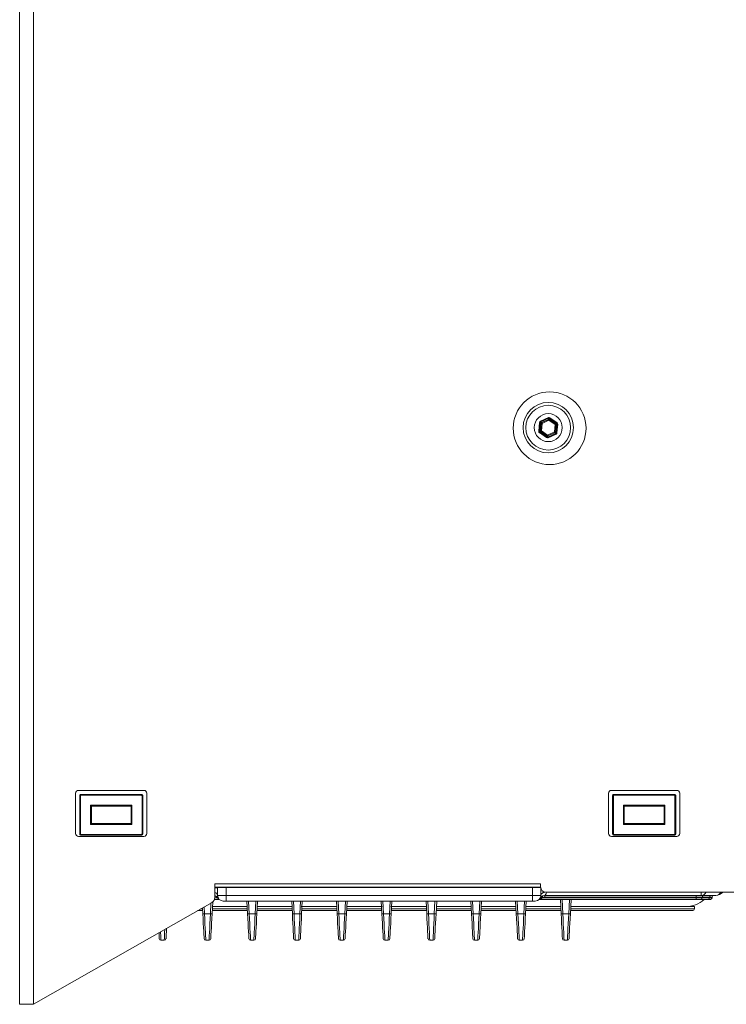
# Model space of a CAD drawing. Header units: millimetres. Extents: x 59 to 833, y 56 to 506.
# Tile 31 of 34: x 594 to 720, y 56 to 232. Entities that reach past the tile are written whole.
import ezdxf

# ---------------------------------------------------------------- set-up
doc = ezdxf.new("R2010")
doc.units = ezdxf.units.MM
doc.header["$LTSCALE"] = 2

msp = doc.modelspace()

# ---------------------------------------------------------------- linework, layer by layer
at = {"color": 7, "linetype": 'Continuous', "lineweight": 15}
for p, q in [((593.91, 505.9), (593.91, 55.9)), ((596.4, 505.9), (596.4, 55.9)), ((686.95, 160.05), (688.35, 160.7)), ((688.41, 160.57), (687.01, 159.92)), ((687.18, 159.8), (688.39, 160.37)), ((688.45, 160.23), (687.24, 159.67)), ((688.39, 160.37), (688.41, 160.57)), ((688.41, 160.57), (688.56, 160.55)), ((689.55, 159.46), (688.45, 160.23)), ((688.56, 160.55), (688.54, 160.35)), ((688.54, 160.35), (689.63, 159.58)), ((689.82, 159.67), (688.56, 160.55)), ((688.64, 160.67), (689.9, 159.79)), ((686.64, 158.28), (686.78, 159.81)), ((686.93, 159.8), (686.79, 158.26)), ((686.79, 158.26), (686.97, 158.35)), ((686.93, 159.8), (687.01, 159.92)), ((687.09, 159.68), (686.93, 159.8)), ((686.97, 158.35), (687.09, 159.68)), ((687.01, 159.92), (687.18, 159.8)), ((687.24, 159.67), (687.12, 158.34)), ((687.12, 158.34), (688.22, 157.57)), ((689.43, 158.13), (689.55, 159.46)), ((689.7, 159.45), (689.58, 158.11)), ((689.63, 159.58), (689.82, 159.67)), ((689.88, 159.53), (689.7, 159.45)), ((689.74, 158), (689.88, 159.53)), ((689.88, 159.53), (689.82, 159.67)), ((690.03, 159.52), (689.89, 157.99)), ((688.03, 157.12), (686.77, 158.01)), ((686.85, 158.13), (686.79, 158.26)), ((687.04, 158.21), (686.85, 158.13)), ((686.85, 158.13), (688.11, 157.24)), ((688.13, 157.44), (687.04, 158.21)), ((688.11, 157.24), (688.13, 157.44)), ((688.26, 157.23), (688.11, 157.24)), ((688.22, 157.57), (689.43, 158.13)), ((688.26, 157.23), (689.66, 157.88)), ((688.28, 157.43), (688.26, 157.23)), ((689.49, 157.99), (688.28, 157.43)), ((689.72, 157.74), (688.32, 157.1)), ((689.66, 157.88), (689.49, 157.99)), ((689.58, 158.11), (689.74, 158)), ((689.74, 158), (689.66, 157.88)), ((689.74, 158), (689.89, 157.99)), ((603.91, 86.4), (603.91, 93.6)), ((604.41, 94.1), (616.11, 94.1)), ((604.86, 93.34), (604.86, 93.39)), ((615.66, 93.39), (604.86, 93.39)), ((604.86, 93.24), (604.86, 93.34)), ((604.86, 93.34), (615.66, 93.34)), ((615.66, 93.24), (604.86, 93.24)), ((615.66, 93.34), (615.66, 93.39)), ((615.66, 93.24), (615.66, 93.34)), ((616.61, 93.6), (616.61, 86.4)), ((699.12, 86.4), (699.12, 93.6)), ((699.61, 94.1), (711.31, 94.1)), ((700.06, 93.34), (700.06, 93.39)), ((710.86, 93.39), (700.06, 93.39)), ((700.06, 93.24), (700.06, 93.34)), ((700.06, 93.34), (710.86, 93.34)), ((710.86, 93.24), (700.06, 93.24)), ((710.86, 93.34), (710.86, 93.39)), ((710.86, 93.24), (710.86, 93.34)), ((711.81, 93.6), (711.81, 86.4)), ((604.66, 93.14), (604.63, 93.16)), ((604.63, 93.16), (604.63, 86.36)), ((604.66, 86.34), (604.66, 93.14)), ((604.76, 93.14), (604.76, 86.34)), ((615.77, 86.34), (615.77, 93.14)), ((615.87, 93.14), (615.9, 93.16)), ((615.87, 93.14), (615.87, 86.34)), ((615.9, 86.36), (615.9, 93.16)), ((699.86, 93.14), (699.83, 93.16)), ((699.83, 93.16), (699.83, 86.36)), ((699.86, 86.34), (699.86, 93.14)), ((699.96, 93.14), (699.96, 86.34)), ((710.97, 86.34), (710.97, 93.14)), ((711.07, 93.14), (711.1, 93.16)), ((711.07, 93.14), (711.07, 86.34)), ((711.1, 86.36), (711.1, 93.16)), ((606.57, 91.44), (613.96, 91.44)), ((606.57, 88.04), (606.57, 91.44)), ((606.67, 91.34), (606.57, 91.44)), ((606.67, 91.34), (606.67, 88.14)), ((613.86, 91.34), (606.67, 91.34)), ((606.72, 91.3), (606.67, 91.34)), ((613.81, 91.3), (606.72, 91.3)), ((606.72, 91.3), (606.72, 88.21)), ((613.81, 91.3), (613.86, 91.34)), ((613.81, 88.21), (613.81, 91.3)), ((613.96, 91.44), (613.86, 91.34)), ((613.86, 88.14), (613.86, 91.34)), ((613.96, 91.44), (613.96, 88.04)), ((701.77, 91.44), (709.16, 91.44)), ((701.77, 88.04), (701.77, 91.44)), ((701.87, 91.34), (701.77, 91.44)), ((701.87, 91.34), (701.87, 88.14)), ((709.06, 91.34), (701.87, 91.34)), ((701.92, 91.3), (701.87, 91.34)), ((701.92, 91.3), (701.92, 88.21)), ((709.01, 91.3), (701.92, 91.3)), ((709.01, 91.3), (709.06, 91.34)), ((709.01, 88.21), (709.01, 91.3)), ((709.16, 91.44), (709.06, 91.34)), ((709.06, 88.14), (709.06, 91.34)), ((709.16, 91.44), (709.16, 88.04)), ((606.67, 88.14), (606.57, 88.04)), ((613.96, 88.04), (606.57, 88.04)), ((606.72, 88.21), (606.67, 88.14)), ((606.67, 88.14), (613.86, 88.14)), ((606.72, 88.21), (613.81, 88.21)), ((613.81, 88.21), (613.86, 88.14)), ((613.96, 88.04), (613.86, 88.14)), ((701.87, 88.14), (701.77, 88.04)), ((709.16, 88.04), (701.77, 88.04)), ((701.92, 88.21), (701.87, 88.14)), ((701.87, 88.14), (709.06, 88.14)), ((701.92, 88.21), (709.01, 88.21)), ((709.01, 88.21), (709.06, 88.14)), ((709.16, 88.04), (709.06, 88.14)), ((604.66, 86.34), (604.63, 86.36)), ((604.86, 86.24), (615.66, 86.24)), ((604.86, 86.14), (604.86, 86.24)), ((615.66, 86.14), (615.66, 86.24)), ((615.87, 86.34), (615.9, 86.36)), ((699.86, 86.34), (699.83, 86.36)), ((700.06, 86.24), (710.86, 86.24)), ((700.06, 86.14), (700.06, 86.24)), ((710.86, 86.14), (710.86, 86.24)), ((711.07, 86.34), (711.1, 86.36)), ((616.11, 85.9), (604.41, 85.9)), ((615.66, 86.14), (604.86, 86.14)), ((604.86, 86.14), (604.86, 86.13)), ((604.86, 86.13), (615.66, 86.13)), ((615.66, 86.14), (615.66, 86.13)), ((711.31, 85.9), (699.61, 85.9)), ((710.86, 86.14), (700.06, 86.14)), ((700.06, 86.14), (700.06, 86.13)), ((700.06, 86.13), (710.86, 86.13)), ((710.86, 86.14), (710.86, 86.13)), ((686.96, 77.4), (628.77, 77.4)), ((628.77, 77.4), (628.77, 74.98)), ((686.96, 76.9), (686.96, 77.4)), ((629.27, 76.74), (629.27, 76.62)), ((629.27, 75.34), (629.27, 76.62)), ((630.77, 76.74), (629.27, 76.74)), ((629.37, 76.84), (630.77, 76.84)), ((630.77, 76.74), (630.77, 76.84)), ((630.77, 76.84), (685.51, 76.84)), ((630.77, 76.74), (630.77, 75.34)), ((685.51, 76.74), (630.77, 76.74)), ((685.51, 76.74), (685.51, 76.84)), ((685.51, 76.84), (686.91, 76.84)), ((685.51, 75.34), (685.51, 76.74)), ((687.01, 76.58), (687.01, 75.34)), ((795.43, 75.9), (687.96, 75.9)), ((628.27, 74.11), (596.4, 55.9)), ((628.39, 74.19), (628.28, 72.08)), ((629.56, 74.64), (628.72, 74.64)), ((629.33, 74.84), (629.23, 74.94)), ((629.27, 75.34), (630.77, 75.34)), ((630.77, 74.34), (630.27, 74.34)), ((630.77, 75.34), (685.51, 75.34)), ((630.77, 75.34), (630.77, 74.34)), ((685.51, 74.34), (630.77, 74.34)), ((634.62, 72.08), (634.5, 74.34)), ((636.4, 74.34), (636.28, 72.08)), ((642.62, 72.08), (642.5, 74.34)), ((644.4, 74.34), (644.28, 72.08)), ((650.62, 72.08), (650.5, 74.34)), ((652.4, 74.34), (652.28, 72.08)), ((658.62, 72.08), (658.5, 74.34)), ((660.4, 74.34), (660.28, 72.08)), ((666.62, 72.08), (666.5, 74.34)), ((668.4, 74.34), (668.28, 72.08)), ((674.62, 72.08), (674.5, 74.34)), ((676.4, 74.34), (676.28, 72.08)), ((682.62, 72.08), (682.5, 74.34)), ((684.4, 74.34), (684.28, 72.08)), ((685.51, 75.34), (685.51, 74.34)), ((685.51, 75.34), (687.01, 75.34)), ((686.01, 74.34), (685.51, 74.34)), ((714.75, 74.64), (686.76, 74.64)), ((687.37, 74.94), (714.75, 74.94)), ((687.74, 75.34), (687.73, 75.34)), ((687.73, 75.04), (687.73, 75.34)), ((714.75, 75.04), (687.73, 75.04)), ((715.67, 75.34), (687.74, 75.34)), ((687.74, 75.34), (687.74, 75.34)), ((690.62, 72.08), (690.49, 74.64)), ((692.41, 74.64), (692.28, 72.08)), ((714.75, 75.34), (714.75, 75.04)), ((715.81, 75.04), (714.75, 75.04)), ((714.75, 74.94), (714.75, 75.04)), ((714.75, 74.94), (714.75, 74.64)), ((714.75, 74.94), (715.81, 74.94)), ((715.6, 74.64), (714.75, 74.64)), ((716.94, 74.64), (715.6, 74.64)), ((718.29, 75.34), (715.67, 75.34)), ((715.81, 74.94), (715.81, 75.04)), ((717.15, 75.04), (715.81, 75.04)), ((715.81, 74.94), (717.15, 74.94)), ((717.29, 74.64), (716.94, 74.64)), ((717.15, 74.94), (717.15, 75.04)), ((717.59, 75.04), (717.15, 75.04)), ((717.15, 74.94), (717.59, 74.94)), ((717.59, 74.94), (717.59, 75.04)), ((626.59, 72.64), (625.7, 72.64)), ((626.62, 72.08), (626.57, 73.14)), ((634.59, 72.64), (628.31, 72.64)), ((634.55, 73.34), (628.35, 73.34)), ((642.59, 72.64), (636.31, 72.64)), ((642.55, 73.34), (636.42, 73.34)), ((650.55, 73.34), (644.2, 73.34)), ((650.59, 72.64), (644.26, 72.64)), ((658.59, 72.64), (652.31, 72.64)), ((658.64, 73.34), (652.35, 73.34)), ((666.55, 73.34), (660.19, 73.34)), ((666.59, 72.64), (660.31, 72.64)), ((674.59, 72.64), (668.31, 72.64)), ((674.55, 73.34), (668.35, 73.34)), ((682.59, 72.64), (676.31, 72.64)), ((682.55, 73.34), (676.33, 73.34)), ((690.59, 72.64), (684.31, 72.64)), ((690.55, 73.34), (684.35, 73.34)), ((714.43, 73.34), (692.42, 73.34)), ((714.13, 72.64), (692.45, 72.64)), ((714.43, 72.94), (714.43, 73.34)), ((626.92, 72.08), (627.98, 72.08)), ((634.92, 72.08), (635.98, 72.08)), ((642.92, 72.08), (643.98, 72.08)), ((650.92, 72.08), (651.98, 72.08)), ((658.92, 72.08), (659.98, 72.08)), ((666.92, 72.08), (667.98, 72.08)), ((674.92, 72.08), (675.98, 72.08)), ((682.92, 72.08), (683.98, 72.08)), ((690.92, 72.08), (691.98, 72.08)), ((619.75, 67.34), (619.15, 67.34)), ((627.75, 67.34), (627.15, 67.34)), ((635.75, 67.34), (635.15, 67.34)), ((643.75, 67.34), (643.15, 67.34)), ((651.75, 67.34), (651.15, 67.34)), ((659.75, 67.34), (659.15, 67.34)), ((667.75, 67.34), (667.15, 67.34)), ((675.75, 67.34), (675.15, 67.34)), ((683.75, 67.34), (683.15, 67.34)), ((691.75, 67.34), (691.15, 67.34)), ((593.91, 55.9), (596.4, 55.9))]:
    msp.add_line(p, q, dxfattribs=at)
at = {"color": 8, "linetype": 'Continuous', "lineweight": 15}
for p, q in [((686.97, 76.74), (685.51, 76.74)), ((715.67, 75.9), (715.67, 75.34)), ((627.98, 72.08), (628.08, 74)), ((628.77, 74.94), (629.23, 74.94)), ((634.8, 74.34), (634.92, 72.08)), ((635.98, 72.08), (636.1, 74.34)), ((642.8, 74.34), (642.92, 72.08)), ((643.98, 72.08), (644.1, 74.34)), ((650.8, 74.34), (650.92, 72.08)), ((651.98, 72.08), (652.1, 74.34)), ((658.8, 74.34), (658.92, 72.08)), ((659.98, 72.08), (660.1, 74.34)), ((666.8, 74.34), (666.92, 72.08)), ((667.98, 72.08), (668.1, 74.34)), ((674.8, 74.34), (674.92, 72.08)), ((675.98, 72.08), (676.1, 74.34)), ((682.8, 74.34), (682.92, 72.08)), ((683.98, 72.08), (684.1, 74.34)), ((690.79, 74.64), (690.92, 72.08)), ((691.98, 72.08), (692.11, 74.64)), ((626.22, 72.94), (626.58, 72.94)), ((626.86, 73.3), (626.92, 72.08)), ((628.32, 72.94), (634.58, 72.94)), ((636.32, 72.94), (642.58, 72.94)), ((644.32, 72.94), (650.58, 72.94)), ((652.32, 72.94), (658.58, 72.94)), ((660.32, 72.94), (666.58, 72.94)), ((668.32, 72.94), (674.58, 72.94)), ((676.32, 72.94), (682.58, 72.94)), ((684.32, 72.94), (690.58, 72.94)), ((692.38, 72.94), (714.43, 72.94))]:
    msp.add_line(p, q, dxfattribs=at)
at = {"color": 7, "linetype": 'Continuous', "lineweight": 15, "flags": 128}
for points in [[(686.95, 160.05), (686.96, 160.03), (686.97, 160.01), (686.98, 159.98), (686.99, 159.96), (687, 159.95), (687.01, 159.93), (687.01, 159.92), (687.01, 159.92)], [(688.35, 160.7), (688.36, 160.68), (688.37, 160.65), (688.38, 160.63), (688.39, 160.61), (688.4, 160.6), (688.4, 160.58), (688.41, 160.57), (688.41, 160.57)], [(688.39, 160.37), (688.4, 160.36), (688.4, 160.35), (688.41, 160.34), (688.41, 160.32), (688.42, 160.3), (688.43, 160.28), (688.44, 160.26), (688.45, 160.23)], [(688.54, 160.35), (688.54, 160.35), (688.53, 160.34), (688.52, 160.33), (688.51, 160.31), (688.5, 160.29), (688.49, 160.27), (688.47, 160.25), (688.45, 160.23)], [(688.64, 160.67), (688.63, 160.65), (688.61, 160.63), (688.6, 160.61), (688.59, 160.59), (688.58, 160.58), (688.57, 160.57), (688.56, 160.56), (688.56, 160.55)], [(686.78, 159.81), (686.81, 159.81), (686.83, 159.81), (686.86, 159.8), (686.88, 159.8), (686.9, 159.8), (686.91, 159.8), (686.92, 159.8), (686.93, 159.8)], [(686.97, 158.35), (686.98, 158.35), (686.99, 158.35), (687, 158.35), (687.02, 158.34), (687.04, 158.34), (687.07, 158.34), (687.09, 158.34), (687.12, 158.34)], [(687.12, 158.34), (687.11, 158.31), (687.09, 158.29), (687.08, 158.27), (687.06, 158.26), (687.05, 158.24), (687.05, 158.23), (687.04, 158.22), (687.04, 158.21)], [(687.09, 159.68), (687.1, 159.68), (687.11, 159.68), (687.12, 159.68), (687.14, 159.68), (687.16, 159.68), (687.19, 159.67), (687.21, 159.67), (687.24, 159.67)], [(687.18, 159.8), (687.18, 159.8), (687.19, 159.79), (687.19, 159.77), (687.2, 159.76), (687.21, 159.74), (687.22, 159.72), (687.23, 159.69), (687.24, 159.67)], [(689.63, 159.58), (689.63, 159.58), (689.62, 159.57), (689.62, 159.56), (689.61, 159.54), (689.59, 159.52), (689.58, 159.5), (689.56, 159.48), (689.55, 159.46)], [(689.55, 159.46), (689.58, 159.46), (689.6, 159.46), (689.63, 159.45), (689.65, 159.45), (689.67, 159.45), (689.68, 159.45), (689.69, 159.45), (689.7, 159.45)], [(689.9, 159.79), (689.89, 159.77), (689.87, 159.75), (689.86, 159.73), (689.85, 159.71), (689.84, 159.69), (689.83, 159.68), (689.82, 159.67), (689.82, 159.67)], [(689.88, 159.53), (689.89, 159.53), (689.9, 159.53), (689.91, 159.53), (689.93, 159.53), (689.95, 159.53), (689.98, 159.52), (690, 159.52), (690.03, 159.52)], [(686.64, 158.28), (686.67, 158.28), (686.69, 158.27), (686.72, 158.27), (686.74, 158.27), (686.76, 158.27), (686.77, 158.27), (686.78, 158.27), (686.79, 158.26)], [(686.85, 158.13), (686.85, 158.12), (686.84, 158.12), (686.83, 158.1), (686.82, 158.09), (686.81, 158.07), (686.8, 158.05), (686.78, 158.03), (686.77, 158.01)], [(688.11, 157.24), (688.11, 157.24), (688.1, 157.23), (688.09, 157.22), (688.08, 157.2), (688.07, 157.18), (688.06, 157.16), (688.04, 157.14), (688.03, 157.12)], [(688.22, 157.57), (688.2, 157.54), (688.18, 157.52), (688.17, 157.5), (688.16, 157.49), (688.15, 157.47), (688.14, 157.46), (688.13, 157.45), (688.13, 157.44)], [(688.22, 157.57), (688.23, 157.54), (688.24, 157.52), (688.25, 157.5), (688.26, 157.48), (688.26, 157.46), (688.27, 157.45), (688.27, 157.44), (688.28, 157.43)], [(688.26, 157.23), (688.26, 157.22), (688.27, 157.22), (688.27, 157.2), (688.28, 157.18), (688.29, 157.16), (688.3, 157.14), (688.31, 157.12), (688.32, 157.1)], [(689.43, 158.13), (689.46, 158.13), (689.48, 158.12), (689.51, 158.12), (689.53, 158.12), (689.55, 158.12), (689.56, 158.12), (689.57, 158.12), (689.58, 158.11)], [(689.43, 158.13), (689.44, 158.1), (689.45, 158.08), (689.46, 158.06), (689.47, 158.04), (689.48, 158.02), (689.48, 158.01), (689.49, 158), (689.49, 157.99)], [(689.66, 157.88), (689.66, 157.87), (689.66, 157.86), (689.67, 157.85), (689.68, 157.83), (689.69, 157.81), (689.7, 157.79), (689.71, 157.77), (689.72, 157.74)], [(626.85, 67.62), (626.85, 67.71), (626.84, 67.96), (626.82, 68.37), (626.79, 68.92), (626.75, 69.59), (626.71, 70.36), (626.67, 71.2), (626.62, 72.08)], [(626.92, 72.08), (626.97, 71.14), (627.01, 70.25), (627.05, 69.43), (627.09, 68.71), (627.12, 68.13), (627.14, 67.7), (627.15, 67.43), (627.15, 67.34)], [(627.75, 67.34), (627.75, 67.43), (627.76, 67.7), (627.78, 68.13), (627.81, 68.71), (627.85, 69.43), (627.89, 70.25), (627.93, 71.14), (627.98, 72.08)], [(628.28, 72.08), (628.23, 71.2), (628.19, 70.36), (628.15, 69.59), (628.11, 68.92), (628.08, 68.37), (628.06, 67.96), (628.05, 67.71), (628.05, 67.62)], [(634.85, 67.62), (634.85, 67.71), (634.84, 67.96), (634.82, 68.37), (634.79, 68.92), (634.75, 69.59), (634.71, 70.36), (634.67, 71.2), (634.62, 72.08)], [(634.92, 72.08), (634.97, 71.14), (635.01, 70.25), (635.05, 69.43), (635.09, 68.71), (635.12, 68.13), (635.14, 67.7), (635.15, 67.43), (635.15, 67.34)], [(635.75, 67.34), (635.75, 67.43), (635.76, 67.7), (635.78, 68.13), (635.81, 68.71), (635.85, 69.43), (635.89, 70.25), (635.93, 71.14), (635.98, 72.08)], [(636.28, 72.08), (636.23, 71.2), (636.19, 70.36), (636.15, 69.59), (636.11, 68.92), (636.08, 68.37), (636.06, 67.96), (636.05, 67.71), (636.05, 67.62)], [(642.85, 67.62), (642.85, 67.71), (642.84, 67.96), (642.82, 68.37), (642.79, 68.92), (642.75, 69.59), (642.71, 70.36), (642.67, 71.2), (642.62, 72.08)], [(642.92, 72.08), (642.97, 71.14), (643.01, 70.25), (643.05, 69.43), (643.09, 68.71), (643.12, 68.13), (643.14, 67.7), (643.15, 67.43), (643.15, 67.34)], [(643.75, 67.34), (643.75, 67.43), (643.76, 67.7), (643.78, 68.13), (643.81, 68.71), (643.85, 69.43), (643.89, 70.25), (643.93, 71.14), (643.98, 72.08)], [(644.28, 72.08), (644.23, 71.2), (644.19, 70.36), (644.15, 69.59), (644.11, 68.92), (644.08, 68.37), (644.06, 67.96), (644.05, 67.71), (644.05, 67.62)], [(650.85, 67.62), (650.85, 67.71), (650.84, 67.96), (650.82, 68.37), (650.79, 68.92), (650.75, 69.59), (650.71, 70.36), (650.67, 71.2), (650.62, 72.08)], [(650.92, 72.08), (650.97, 71.14), (651.01, 70.25), (651.05, 69.43), (651.09, 68.71), (651.12, 68.13), (651.14, 67.7), (651.15, 67.43), (651.15, 67.34)], [(651.75, 67.34), (651.75, 67.43), (651.76, 67.7), (651.78, 68.13), (651.81, 68.71), (651.85, 69.43), (651.89, 70.25), (651.93, 71.14), (651.98, 72.08)], [(652.28, 72.08), (652.23, 71.2), (652.19, 70.36), (652.15, 69.59), (652.11, 68.92), (652.08, 68.37), (652.06, 67.96), (652.05, 67.71), (652.05, 67.62)], [(658.85, 67.62), (658.85, 67.71), (658.84, 67.96), (658.82, 68.37), (658.79, 68.92), (658.75, 69.59), (658.71, 70.36), (658.67, 71.2), (658.62, 72.08)], [(658.92, 72.08), (658.97, 71.14), (659.01, 70.25), (659.05, 69.43), (659.09, 68.71), (659.12, 68.13), (659.14, 67.7), (659.15, 67.43), (659.15, 67.34)], [(659.75, 67.34), (659.75, 67.43), (659.76, 67.7), (659.78, 68.13), (659.81, 68.71), (659.85, 69.43), (659.89, 70.25), (659.93, 71.14), (659.98, 72.08)], [(660.28, 72.08), (660.23, 71.2), (660.19, 70.36), (660.15, 69.59), (660.11, 68.92), (660.08, 68.37), (660.06, 67.96), (660.05, 67.71), (660.05, 67.62)], [(666.85, 67.62), (666.85, 67.71), (666.84, 67.96), (666.82, 68.37), (666.79, 68.92), (666.75, 69.59), (666.71, 70.36), (666.67, 71.2), (666.62, 72.08)], [(666.92, 72.08), (666.97, 71.14), (667.01, 70.25), (667.05, 69.43), (667.09, 68.71), (667.12, 68.13), (667.14, 67.7), (667.15, 67.43), (667.15, 67.34)], [(667.75, 67.34), (667.75, 67.43), (667.76, 67.7), (667.78, 68.13), (667.81, 68.71), (667.85, 69.43), (667.89, 70.25), (667.93, 71.14), (667.98, 72.08)], [(668.28, 72.08), (668.23, 71.2), (668.19, 70.36), (668.15, 69.59), (668.11, 68.92), (668.08, 68.37), (668.06, 67.96), (668.05, 67.71), (668.05, 67.62)], [(674.85, 67.62), (674.85, 67.71), (674.84, 67.96), (674.82, 68.37), (674.79, 68.92), (674.75, 69.59), (674.71, 70.36), (674.67, 71.2), (674.62, 72.08)], [(674.92, 72.08), (674.97, 71.14), (675.01, 70.25), (675.05, 69.43), (675.09, 68.71), (675.12, 68.13), (675.14, 67.7), (675.15, 67.43), (675.15, 67.34)], [(675.75, 67.34), (675.75, 67.43), (675.76, 67.7), (675.78, 68.13), (675.81, 68.71), (675.85, 69.43), (675.89, 70.25), (675.93, 71.14), (675.98, 72.08)], [(676.28, 72.08), (676.23, 71.2), (676.19, 70.36), (676.15, 69.59), (676.11, 68.92), (676.08, 68.37), (676.06, 67.96), (676.05, 67.71), (676.05, 67.62)], [(682.85, 67.62), (682.85, 67.71), (682.84, 67.96), (682.82, 68.37), (682.79, 68.92), (682.75, 69.59), (682.71, 70.36), (682.67, 71.2), (682.62, 72.08)], [(682.92, 72.08), (682.97, 71.14), (683.01, 70.25), (683.05, 69.43), (683.09, 68.71), (683.12, 68.13), (683.14, 67.7), (683.15, 67.43), (683.15, 67.34)], [(683.75, 67.34), (683.75, 67.43), (683.76, 67.7), (683.78, 68.13), (683.81, 68.71), (683.85, 69.43), (683.89, 70.25), (683.93, 71.14), (683.98, 72.08)], [(684.28, 72.08), (684.23, 71.2), (684.19, 70.36), (684.15, 69.59), (684.11, 68.92), (684.08, 68.37), (684.06, 67.96), (684.05, 67.71), (684.05, 67.62)], [(690.85, 67.62), (690.85, 67.71), (690.84, 67.96), (690.82, 68.37), (690.79, 68.92), (690.75, 69.59), (690.71, 70.36), (690.67, 71.2), (690.62, 72.08)], [(690.92, 72.08), (690.97, 71.14), (691.01, 70.25), (691.05, 69.43), (691.09, 68.71), (691.12, 68.13), (691.14, 67.7), (691.15, 67.43), (691.15, 67.34)], [(691.75, 67.34), (691.75, 67.43), (691.76, 67.7), (691.78, 68.13), (691.81, 68.71), (691.85, 69.43), (691.89, 70.25), (691.93, 71.14), (691.98, 72.08)], [(692.28, 72.08), (692.23, 71.2), (692.19, 70.36), (692.15, 69.59), (692.11, 68.92), (692.08, 68.37), (692.06, 67.96), (692.05, 67.71), (692.05, 67.62)], [(618.85, 67.62), (618.85, 67.71), (618.84, 67.96), (618.82, 68.37), (618.8, 68.7)], [(620.14, 69.47), (620.11, 68.92), (620.08, 68.37), (620.06, 67.96), (620.05, 67.71), (620.05, 67.62)]]:
    msp.add_lwpolyline(points, dxfattribs=at)
at = {"color": 8, "linetype": 'Continuous', "lineweight": 15, "flags": 128}
for points in [[(687.01, 75.34), (687.03, 75.46), (687.08, 75.57), (687.18, 75.67), (687.3, 75.76), (687.45, 75.84), (687.62, 75.89), (687.75, 75.92)], [(687.37, 74.94), (687.34, 74.99), (687.31, 75.04), (687.28, 75.08), (687.26, 75.12), (687.24, 75.16), (687.23, 75.18), (687.22, 75.19), (687.22, 75.19)], [(619.08, 68.86), (619.09, 68.71), (619.12, 68.13), (619.14, 67.7), (619.15, 67.43), (619.15, 67.34)], [(619.75, 67.34), (619.75, 67.43), (619.76, 67.7), (619.78, 68.13), (619.81, 68.71), (619.84, 69.29)]]:
    msp.add_lwpolyline(points, dxfattribs=at)
at = {"color": 7, "linetype": 'Continuous', "lineweight": 15}
for centre, radius in [((688.58, 158.8), 6.5), ((688.33, 158.9), 4.5), ((688.33, 158.9), 4), ((688.33, 158.9), 2.5)]:
    msp.add_circle(centre, radius, dxfattribs=at)
for centre, radius, start, end in [((688.45, 160.23), 0.152, 55.5446, 114.1654), ((687.12, 158.34), 0.152, 175.5369, 234.174), ((687.24, 159.67), 0.152, 115.5458, 174.1753), ((689.55, 159.46), 0.152, 355.5278, 54.1831), ((688.22, 157.57), 0.152, 235.5314, 294.189), ((689.43, 158.13), 0.152, 295.5396, 354.1788), ((604.41, 93.6), 0.5, 90, 180), ((616.11, 93.6), 0.5, 0, 90), ((699.61, 93.6), 0.5, 90, 180), ((711.31, 93.6), 0.5, 0, 90), ((604.74, 96.1), 2.96, 268.5361, 270.4735), ((615.79, 96.1), 2.96, 269.5268, 271.4636), ((699.94, 96.1), 2.96, 268.5362, 270.4735), ((710.99, 96.1), 2.96, 269.5271, 271.4633), ((604.41, 86.4), 0.5, 180, 270), ((604.74, 89.28), 2.94, 268.5318, 270.4778), ((615.79, 89.29), 2.95, 269.5224, 271.468), ((616.11, 86.4), 0.5, 270, 0), ((699.61, 86.4), 0.5, 180, 270), ((699.94, 89.28), 2.94, 268.5319, 270.4778), ((710.99, 89.29), 2.95, 269.5227, 271.4676), ((711.31, 86.4), 0.5, 270, 0), ((629.37, 76.74), 0.1, 89.9969, 179.9988), ((687.96, 76.9), 1, 180, 270), ((718.29, 76.84), 1.5, 270, 321.1096), ((627.77, 74.98), 1, 299.7449, 0), ((628.54, 74.34), 0.998, 29.9209, 76.6281), ((630.27, 75.34), 1, 180, 270), ((686.01, 75.34), 1, 270, 0), ((687.74, 74.34), 0.998, 89.9125, 150.07), ((712.83, 78.34), 5, 270, 312.2686), ((715.55, 74.9), 0.268, 281.4206, 8.0513), ((716.08, 75.08), 0.268, 101.4214, 188.0453), ((716.88, 74.9), 0.268, 281.4186, 8.0533), ((717.41, 75.08), 0.268, 101.4214, 188.0453), ((717.29, 74.94), 0.3, 270, 0), ((717.89, 75.04), 0.3, 90, 180), ((714.13, 72.94), 0.3, 270, 0), ((626.77, 73.51), 1.44, 264.043, 275.957), ((628.13, 73.51), 1.44, 264.0433, 275.9567), ((634.77, 73.51), 1.44, 264.043, 275.957), ((636.13, 73.51), 1.44, 264.0435, 275.9565), ((642.77, 73.51), 1.44, 264.0431, 275.9569), ((644.13, 73.51), 1.44, 264.0431, 275.9569), ((650.77, 73.51), 1.44, 264.0435, 275.9565), ((652.13, 73.51), 1.44, 264.0431, 275.9569), ((658.77, 73.51), 1.44, 264.0433, 275.9567), ((660.13, 73.51), 1.44, 264.043, 275.957), ((666.77, 73.51), 1.44, 264.043, 275.957), ((668.13, 73.51), 1.44, 264.043, 275.957), ((674.77, 73.51), 1.44, 264.043, 275.957), ((676.13, 73.51), 1.44, 264.043, 275.957), ((682.77, 73.51), 1.44, 264.043, 275.957), ((684.13, 73.51), 1.44, 264.043, 275.957), ((690.77, 73.51), 1.44, 264.043, 275.957), ((692.13, 73.51), 1.44, 264.043, 275.957), ((619.15, 67.64), 0.3, 183, 270), ((619.75, 67.64), 0.3, 270, 357), ((627.15, 67.64), 0.3, 183, 270), ((627.75, 67.64), 0.3, 270, 357), ((635.15, 67.64), 0.3, 183, 270), ((635.75, 67.64), 0.3, 270, 357), ((643.15, 67.64), 0.3, 183, 270), ((643.75, 67.64), 0.3, 270, 357), ((651.15, 67.64), 0.3, 183, 270), ((651.75, 67.64), 0.3, 270, 357), ((659.15, 67.64), 0.3, 183, 270), ((659.75, 67.64), 0.3, 270, 357), ((667.15, 67.64), 0.3, 183, 270), ((667.75, 67.64), 0.3, 270, 357), ((675.15, 67.64), 0.3, 183, 270), ((675.75, 67.64), 0.3, 270, 357), ((683.15, 67.64), 0.3, 183, 270), ((683.75, 67.64), 0.3, 270, 357), ((691.15, 67.64), 0.3, 183, 270), ((691.75, 67.64), 0.3, 270, 357)]:
    msp.add_arc(centre, radius, start, end, dxfattribs=at)
at = {"color": 8, "linetype": 'Continuous', "lineweight": 15}
for centre, radius, start, end in [((628.83, 75.36), 1.34, 70.4958, 92.2577), ((628.63, 75.22), 0.655, 10.4788, 77.3845), ((686.91, 76.74), 0.1, 58.8312, 90.0067), ((715.6, 76.33), 0.993, 273.9426, 334.1886), ((718.22, 76.33), 0.993, 273.9415, 334.1906), ((610.47, 95.96), 28.17, 311.7494, 311.9301), ((629.43, 74.68), 0.187, 99.2549, 120.5722), ((686.94, 74.53), 0.342, 57.3695, 98.7736)]:
    msp.add_arc(centre, radius, start, end, dxfattribs=at)
at = {"color": 7, "linetype": 'Continuous', "lineweight": 15}
for centre, major_axis in [((687.08, 159.78), (0.249, -0.175)), ((688.47, 160.42), (-0.027, -0.303)), ((689.73, 159.54), (-0.276, -0.128)), ((686.94, 158.25), (0.276, 0.128)), ((688.2, 157.37), (0.027, 0.303)), ((689.59, 158.02), (-0.249, 0.175))]:
    msp.add_ellipse(centre, major_axis=major_axis, ratio=0.987087, start_param=2.623604, end_param=3.659582, dxfattribs=at)
for points, knots in [([(604.86, 93.39), (604.84, 93.39), (604.79, 93.39), (604.72, 93.35), (604.66, 93.29), (604.64, 93.22), (604.63, 93.18), (604.63, 93.16)], [0, 0, 0, 0, 0.2154, 0.430572, 0.648626, 0.858874, 1, 1, 1, 1]), ([(604.66, 93.14), (604.66, 93.16), (604.67, 93.19), (604.69, 93.25), (604.74, 93.3), (604.8, 93.34), (604.84, 93.34), (604.86, 93.34)], [0, 0, 0, 0, 0.142141, 0.344255, 0.56976, 0.78277, 1, 1, 1, 1]), ([(604.86, 93.24), (604.85, 93.24), (604.83, 93.24), (604.8, 93.22), (604.78, 93.19), (604.77, 93.17), (604.76, 93.15), (604.76, 93.14)], [0, 0, 0, 0, 0.216395, 0.432341, 0.653707, 0.860035, 1, 1, 1, 1]), ([(615.9, 93.16), (615.89, 93.19), (615.89, 93.24), (615.85, 93.31), (615.79, 93.36), (615.72, 93.39), (615.68, 93.39), (615.66, 93.39)], [0, 0, 0, 0, 0.215423, 0.430591, 0.648662, 0.85892, 1, 1, 1, 1]), ([(615.66, 93.34), (615.68, 93.34), (615.72, 93.34), (615.77, 93.32), (615.82, 93.27), (615.86, 93.21), (615.86, 93.16), (615.87, 93.14)], [0, 0, 0, 0, 0.142066, 0.344171, 0.569712, 0.782749, 1, 1, 1, 1]), ([(615.77, 93.14), (615.76, 93.15), (615.76, 93.17), (615.75, 93.21), (615.72, 93.23), (615.69, 93.24), (615.67, 93.24), (615.66, 93.24)], [0, 0, 0, 0, 0.216472, 0.432422, 0.653821, 0.860179, 1, 1, 1, 1]), ([(700.06, 93.39), (700.04, 93.39), (699.99, 93.39), (699.92, 93.35), (699.86, 93.29), (699.84, 93.22), (699.83, 93.18), (699.83, 93.16)], [0, 0, 0, 0, 0.215412, 0.430577, 0.64862, 0.858874, 1, 1, 1, 1]), ([(699.86, 93.14), (699.86, 93.16), (699.87, 93.19), (699.89, 93.25), (699.94, 93.3), (700, 93.34), (700.04, 93.34), (700.06, 93.34)], [0, 0, 0, 0, 0.142141, 0.34426, 0.569781, 0.782781, 1, 1, 1, 1]), ([(700.06, 93.24), (700.05, 93.24), (700.03, 93.24), (700, 93.22), (699.98, 93.19), (699.97, 93.17), (699.96, 93.15), (699.96, 93.14)], [0, 0, 0, 0, 0.216375, 0.432325, 0.653725, 0.86003, 1, 1, 1, 1]), ([(711.1, 93.16), (711.09, 93.19), (711.09, 93.24), (711.05, 93.31), (710.99, 93.36), (710.92, 93.39), (710.88, 93.39), (710.86, 93.39)], [0, 0, 0, 0, 0.21542, 0.430589, 0.648661, 0.85892, 1, 1, 1, 1]), ([(710.86, 93.34), (710.88, 93.34), (710.92, 93.34), (710.97, 93.32), (711.02, 93.27), (711.06, 93.21), (711.06, 93.16), (711.07, 93.14)], [0, 0, 0, 0, 0.142068, 0.344176, 0.569702, 0.782742, 1, 1, 1, 1]), ([(710.97, 93.14), (710.96, 93.15), (710.96, 93.17), (710.95, 93.21), (710.92, 93.23), (710.89, 93.24), (710.87, 93.24), (710.86, 93.24)], [0, 0, 0, 0, 0.216481, 0.432441, 0.65385, 0.860172, 1, 1, 1, 1]), ([(604.63, 86.36), (604.64, 86.34), (604.64, 86.28), (604.68, 86.21), (604.74, 86.16), (604.81, 86.14), (604.85, 86.13), (604.86, 86.13)], [0, 0, 0, 0, 0.215418, 0.430601, 0.648659, 0.858923, 1, 1, 1, 1]), ([(604.86, 86.14), (604.85, 86.14), (604.81, 86.14), (604.76, 86.17), (604.71, 86.21), (604.67, 86.27), (604.67, 86.32), (604.66, 86.34)], [0, 0, 0, 0, 0.142049, 0.344161, 0.569707, 0.782755, 1, 1, 1, 1]), ([(604.76, 86.34), (604.77, 86.33), (604.77, 86.31), (604.78, 86.27), (604.81, 86.25), (604.84, 86.24), (604.86, 86.24), (604.86, 86.24)], [0, 0, 0, 0, 0.216432, 0.43243, 0.653836, 0.860156, 1, 1, 1, 1]), ([(615.66, 86.13), (615.69, 86.13), (615.74, 86.14), (615.81, 86.18), (615.87, 86.24), (615.89, 86.3), (615.9, 86.35), (615.9, 86.36)], [0, 0, 0, 0, 0.215391, 0.43056, 0.648613, 0.858874, 1, 1, 1, 1]), ([(615.66, 86.24), (615.68, 86.24), (615.7, 86.24), (615.73, 86.26), (615.75, 86.29), (615.76, 86.31), (615.77, 86.33), (615.77, 86.34)], [0, 0, 0, 0, 0.216425, 0.432313, 0.653686, 0.860028, 1, 1, 1, 1]), ([(615.87, 86.34), (615.87, 86.33), (615.86, 86.29), (615.84, 86.23), (615.79, 86.18), (615.73, 86.15), (615.69, 86.14), (615.66, 86.14)], [0, 0, 0, 0, 0.142162, 0.344255, 0.569773, 0.782789, 1, 1, 1, 1]), ([(699.83, 86.36), (699.84, 86.34), (699.84, 86.28), (699.88, 86.21), (699.94, 86.16), (700.01, 86.14), (700.05, 86.13), (700.06, 86.13)], [0, 0, 0, 0, 0.215416, 0.430599, 0.648667, 0.858922, 1, 1, 1, 1]), ([(700.06, 86.14), (700.05, 86.14), (700.01, 86.14), (699.96, 86.17), (699.91, 86.21), (699.87, 86.27), (699.87, 86.32), (699.86, 86.34)], [0, 0, 0, 0, 0.142061, 0.344162, 0.569717, 0.782748, 1, 1, 1, 1]), ([(699.96, 86.34), (699.97, 86.33), (699.97, 86.31), (699.98, 86.27), (700.01, 86.25), (700.04, 86.24), (700.06, 86.24), (700.06, 86.24)], [0, 0, 0, 0, 0.216437, 0.43244, 0.653852, 0.860176, 1, 1, 1, 1]), ([(710.86, 86.13), (710.89, 86.13), (710.94, 86.14), (711.01, 86.18), (711.07, 86.24), (711.09, 86.3), (711.1, 86.35), (711.1, 86.36)], [0, 0, 0, 0, 0.215413, 0.430565, 0.648606, 0.858875, 1, 1, 1, 1]), ([(710.86, 86.24), (710.88, 86.24), (710.9, 86.24), (710.93, 86.26), (710.95, 86.29), (710.96, 86.31), (710.97, 86.33), (710.97, 86.34)], [0, 0, 0, 0, 0.216386, 0.432323, 0.653673, 0.860023, 1, 1, 1, 1]), ([(711.07, 86.34), (711.07, 86.33), (711.06, 86.29), (711.04, 86.23), (710.99, 86.18), (710.93, 86.15), (710.89, 86.14), (710.86, 86.14)], [0, 0, 0, 0, 0.142162, 0.344256, 0.569792, 0.782788, 1, 1, 1, 1]), ([(628.74, 76.84), (628.82, 76.84), (629, 76.84), (629.23, 76.84), (629.36, 76.84), (629.37, 76.84), (629.37, 76.84)], [0, 0, 0, 0, 0.21216, 0.510543, 0.808921, 1, 1, 1, 1]), ([(688.01, 75.94), (687.99, 75.84), (687.98, 75.72), (687.9, 75.54), (687.79, 75.39), (687.76, 75.36), (687.74, 75.34)], [0, 0, 0, 0, 0.291645, 0.349913, 0.702897, 1, 1, 1, 1]), ([(687.13, 74.82), (687.07, 74.78), (686.97, 74.71), (686.84, 74.66), (686.77, 74.64), (686.76, 74.64), (686.76, 74.64)], [0, 0, 0, 0, 0.407861, 0.766418, 0.951115, 1, 1, 1, 1]), ([(687.37, 74.94), (687.33, 74.93), (687.24, 74.9), (687.16, 74.84), (687.13, 74.82)], [0, 0, 0, 0, 0.480818, 1, 1, 1, 1]), ([(687.22, 75.2), (687.27, 75.23), (687.34, 75.26), (687.42, 75.29), (687.44, 75.3)], [0, 0, 0, 0, 0.722974, 1, 1, 1, 1]), ([(687.73, 75.04), (687.65, 75.03), (687.52, 75.02), (687.41, 74.96), (687.37, 74.94)], [0, 0, 0, 0, 0.673866, 1, 1, 1, 1])]:
    msp.add_open_spline(points, degree=3, knots=knots, dxfattribs=at)
at = {"color": 8, "linetype": 'Continuous', "lineweight": 15}
for points, knots in [([(629.27, 76.74), (629.27, 76.74), (629.26, 76.74), (629.14, 76.74), (628.96, 76.74), (628.82, 76.73), (628.77, 76.73)], [0, 0, 0, 0, 0.20839, 0.533811, 0.859244, 1, 1, 1, 1]), ([(629.23, 74.94), (629.19, 74.98), (629.09, 75.08), (628.93, 75.18), (628.8, 75.2), (628.77, 75.2)], [0, 0, 0, 0, 0.278613, 0.844282, 1, 1, 1, 1]), ([(629.46, 74.71), (629.44, 74.73), (629.39, 74.77), (629.35, 74.82), (629.33, 74.84)], [0, 0, 0, 0, 0.613979, 1, 1, 1, 1])]:
    msp.add_open_spline(points, degree=3, knots=knots, dxfattribs=at)

doc.saveas('drawing.dxf')
